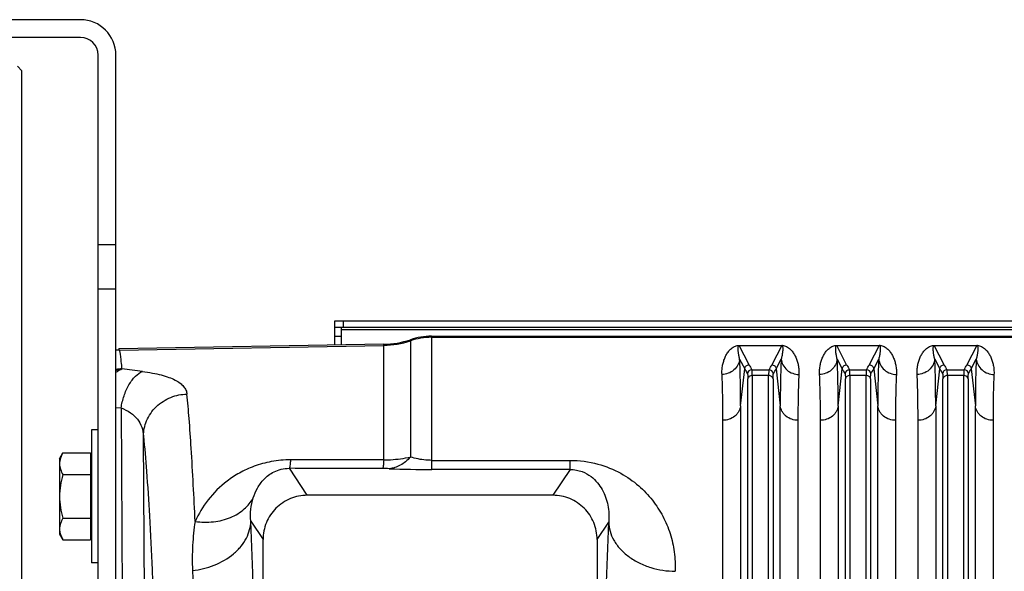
# Model space of a CAD drawing. Extents: x -3157 to 1181, y 8 to 2342.
# Tile 41 of 66: x -1986 to -1764, y 2217 to 2342. Entities that reach past the tile are written whole.
import ezdxf

# ---------------------------------------------------------------- set-up
doc = ezdxf.new("R2010")
doc.units = 0
doc.header["$LTSCALE"] = 65.395
doc.layers.get('0').update_dxf_attribs({"linetype": 'CONTINUOUS'})

msp = doc.modelspace()

# ---------------------------------------------------------------- linework, layer by layer
at = {"color": 7, "linetype": 'CONTINUOUS'}
for p, q in [((-1972.21, 2341.5), (-2136.21, 2341.5)), ((-1972.21, 2337.5), (-2136.21, 2337.5)), ((-1968.21, 2201.5), (-1968.21, 2333.5)), ((-1964.21, 2266.06), (-1964.21, 2333.5)), ((-1985.41, 2330), (-1986.41, 2331)), ((-1985.41, 1808), (-1985.41, 2330)), ((-1968.21, 2280.83), (-1964.21, 2280.83)), ((-1914.86, 2272.09), (-1914.86, 2273.59)), ((-1679.86, 2272.09), (-1914.86, 2272.09)), ((-1913.36, 2268.14), (-1913.36, 2272.09)), ((-1964.21, 2261.93), (-1964.21, 2262.64))]:
    msp.add_line(p, q, dxfattribs=at)
at = {"color": 9, "linetype": 'CONTINUOUS'}
for p, q in [((-1968.21, 2290.83), (-1964.21, 2290.83)), ((-1912.86, 2272.09), (-1912.86, 2273.59)), ((-1913.36, 2270.09), (-1914.86, 2270.09)), ((-1679.86, 2271.55), (-1913.36, 2271.55)), ((-1893, 2270.12), (-1893, 2240.08)), ((-1893, 2269.88), (-1622.36, 2269.88)), ((-1963.42, 2267.02), (-1903.8, 2268.06)), ((-1903.8, 2242.23), (-1903.8, 2268.3)), ((-1897.78, 2269.34), (-1897.78, 2242.89)), ((-1821.41, 2263.68), (-1823.66, 2268.04)), ((-1814.06, 2268.04), (-1816.3, 2263.68)), ((-1799.41, 2263.68), (-1801.66, 2268.04)), ((-1792.06, 2268.04), (-1794.3, 2263.68)), ((-1777.41, 2263.68), (-1779.66, 2268.04)), ((-1770.06, 2268.04), (-1772.3, 2263.68)), ((-1823.54, 2264.98), (-1822.4, 2262.77)), ((-1815.31, 2262.77), (-1814.17, 2264.98)), ((-1801.54, 2264.98), (-1800.4, 2262.77)), ((-1793.31, 2262.77), (-1792.17, 2264.98)), ((-1779.54, 2264.98), (-1778.4, 2262.77)), ((-1771.31, 2262.77), (-1770.17, 2264.98)), ((-1823.33, 2254.43), (-1822.4, 2262.77)), ((-1815.31, 2262.77), (-1814.38, 2254.43)), ((-1801.33, 2254.43), (-1800.4, 2262.77)), ((-1793.31, 2262.77), (-1792.38, 2254.43)), ((-1779.33, 2254.43), (-1778.4, 2262.77)), ((-1771.31, 2262.77), (-1770.38, 2254.43)), ((-1821.7, 2135.21), (-1821.7, 2260.49)), ((-1820.79, 2262.58), (-1816.92, 2262.58)), ((-1820.7, 2261.27), (-1820.7, 2135.48)), ((-1817.01, 2261.27), (-1820.7, 2261.27)), ((-1817.01, 2135.48), (-1817.01, 2261.27)), ((-1816.02, 2260.49), (-1816.02, 2135.21)), ((-1799.7, 2135.21), (-1799.7, 2260.49)), ((-1798.79, 2262.58), (-1794.92, 2262.58)), ((-1798.7, 2261.27), (-1798.7, 2135.48)), ((-1795.01, 2261.27), (-1798.7, 2261.27)), ((-1795.01, 2135.48), (-1795.01, 2261.27)), ((-1794.02, 2260.49), (-1794.02, 2135.21)), ((-1777.7, 2135.21), (-1777.7, 2260.49)), ((-1776.79, 2262.58), (-1772.92, 2262.58)), ((-1776.7, 2261.27), (-1776.7, 2135.48)), ((-1773.01, 2261.27), (-1776.7, 2261.27)), ((-1773.01, 2135.48), (-1773.01, 2261.27)), ((-1772.02, 2260.49), (-1772.02, 2135.21)), ((-1964.21, 2254.09), (-1963.04, 2253.95)), ((-1963.04, 2253.95), (-1962.64, 2190.15)), ((-1823.33, 2254.43), (-1823.33, 2129.27)), ((-1814.38, 2129.27), (-1814.38, 2254.43)), ((-1801.33, 2254.43), (-1801.33, 2129.27)), ((-1792.38, 2129.27), (-1792.38, 2254.43)), ((-1779.33, 2254.43), (-1779.33, 2129.27)), ((-1770.38, 2129.27), (-1770.38, 2254.43)), ((-1957.67, 2195.79), (-1958, 2247.61)), ((-1893, 2242.14), (-1861.79, 2242.14)), ((-1861.79, 2240.08), (-1861.79, 2242.14)), ((-1921.04, 2234.26), (-1925.09, 2240.34)), ((-1861.79, 2240.08), (-1893, 2240.08)), ((-1861.79, 2240.08), (-1865.67, 2234.26)), ((-1933.79, 2228.4), (-1931.03, 2224.27)), ((-1855.68, 2224.27), (-1853.08, 2228.17))]:
    msp.add_line(p, q, dxfattribs=at)
at = {"color": 3, "linetype": 'CONTINUOUS'}
for p, q in [((-1914.86, 2273.59), (-1679.86, 2273.59)), ((-1914.86, 2268.11), (-1914.86, 2272.09))]:
    msp.add_line(p, q, dxfattribs=at)
at = {"color": 6, "linetype": 'CONTINUOUS'}
for p, q in [((-1893, 2270.12), (-1622.36, 2270.12)), ((-1903.8, 2268.3), (-1963.54, 2267.26)), ((-1964.21, 2262.64), (-1964.21, 2266.06)), ((-1964.21, 1876.07), (-1964.21, 2261.93)), ((-1969.71, 2249), (-1969.71, 2219)), ((-1968.21, 2249), (-1969.71, 2249)), ((-1976.91, 2242.5), (-1976.15, 2243.82)), ((-1976.15, 2243.82), (-1969.91, 2243.82)), ((-1976.91, 2242.5), (-1976.91, 2225.5)), ((-1903.8, 2242.22), (-1924.83, 2242.25)), ((-1976.15, 2238.91), (-1969.91, 2238.91)), ((-1865.67, 2234.26), (-1921.04, 2234.26)), ((-1976.15, 2229.09), (-1969.91, 2229.09)), ((-1976.91, 2225.5), (-1976.15, 2224.19)), ((-1976.15, 2224.19), (-1969.91, 2224.19)), ((-1931.03, 2163.57), (-1931.03, 2224.27)), ((-1855.68, 2224.27), (-1855.68, 2163.57)), ((-1968.21, 2219), (-1969.71, 2219))]:
    msp.add_line(p, q, dxfattribs=at)
at = {"color": 2, "linetype": 'CONTINUOUS'}
for p, q in [((-1963.42, 2267.02), (-1963.54, 2267.26)), ((-1823.66, 2268.06), (-1823.66, 2268.04)), ((-1823.66, 2268.04), (-1814.06, 2268.04)), ((-1814.06, 2268.04), (-1814.06, 2268.06)), ((-1801.66, 2268.06), (-1801.66, 2268.04)), ((-1801.66, 2268.04), (-1792.06, 2268.04)), ((-1792.06, 2268.04), (-1792.06, 2268.06)), ((-1779.66, 2268.06), (-1779.66, 2268.04)), ((-1779.66, 2268.04), (-1770.06, 2268.04)), ((-1770.06, 2268.04), (-1770.06, 2268.06)), ((-1827.31, 2128.21), (-1827.31, 2251.17)), ((-1810.4, 2251.17), (-1810.4, 2128.21)), ((-1805.31, 2128.21), (-1805.31, 2251.17)), ((-1788.4, 2251.17), (-1788.4, 2128.21)), ((-1783.31, 2128.21), (-1783.31, 2251.17)), ((-1766.4, 2251.17), (-1766.4, 2128.21)), ((-1969.91, 2243.82), (-1969.91, 2224.19))]:
    msp.add_line(p, q, dxfattribs=at)
at = {"color": 7, "linetype": 'CONTINUOUS'}
for radius in [8, 4]:
    msp.add_arc((-1972.21, 2333.5), radius, 0, 90, dxfattribs=at)
at = {"color": 6, "linetype": 'CONTINUOUS'}
for centre, radius, start, end in [((-1893, 2255.13), 14.99, 90.0002, 108.578), ((-1904.15, 2288.29), 19.99, 271.0008, 288.578)]:
    msp.add_arc(centre, radius, start, end, dxfattribs=at)
at = {"color": 9, "linetype": 'CONTINUOUS'}
for centre, radius, start, end in [((-1893, 2254.87), 15.01, 89.9998, 108.5562), ((-1904.15, 2288.07), 20.01, 270.9992, 288.5562), ((-2015.87, 1816.22), 449.68, 82.6339, 83.2276), ((-1804.65, 2272.36), 18.87, 207.3924, 211.2374), ((-1832.7, 2272.16), 18.46, 328.7192, 332.6505), ((-1832.23, 2271.52), 19.04, 328.8447, 332.6625), ((-1782.65, 2272.36), 18.87, 207.3924, 211.2375), ((-1810.7, 2272.16), 18.46, 328.7191, 332.6505), ((-1810.23, 2271.52), 19.04, 328.8447, 332.6625), ((-1760.65, 2272.36), 18.87, 207.3924, 211.2375), ((-1788.7, 2272.16), 18.46, 328.7192, 332.6505), ((-1788.23, 2271.52), 19.04, 328.8447, 332.6625), ((-1961.89, 2252.45), 10.23, 102.8393, 103.1082), ((-1961.88, 2252.44), 10.24, 97.6072, 102.838), ((-1820.79, 2261.57), 1, 90.1631, 174.6337), ((-1816.93, 2261.57), 1, 5.2778, 89.8361), ((-1798.79, 2261.57), 1, 90.1631, 174.6337), ((-1794.93, 2261.57), 1, 5.2778, 89.8361), ((-1776.79, 2261.57), 1, 90.1631, 174.6337), ((-1772.93, 2261.57), 1, 5.2778, 89.8361), ((-1904.14, 2198.79), 41.5, 87.8082, 89.8862), ((-1893.06, 2491.34), 251.26, 267.8355, 270.0143)]:
    msp.add_arc(centre, radius, start, end, dxfattribs=at)
at = {"color": 2, "linetype": 'CONTINUOUS'}
for centre, radius, start, end in [((-1814.06, 2265.31), 2.75, 88.0774, 89.9175), ((-1814.05, 2265.66), 2.4, 85.6801, 88.0135), ((-1792.06, 2265.31), 2.75, 88.0774, 89.9175), ((-1792.05, 2265.66), 2.4, 85.6801, 88.0135), ((-1770.06, 2265.31), 2.75, 88.0774, 89.9175), ((-1770.05, 2265.66), 2.4, 85.6801, 88.0135), ((-1963.23, 2257.01), 10.01, 91.0352, 95.576), ((-1962.63, 2252.52), 10.24, 91.1867, 98.8594)]:
    msp.add_arc(centre, radius, start, end, dxfattribs=at)
for points, knots in [([(-1827.52, 2261.51), (-1827.55, 2261.87), (-1827.53, 2262.58), (-1827.4, 2263.59), (-1827.17, 2264.53), (-1826.84, 2265.4), (-1826.42, 2266.19), (-1825.98, 2266.8), (-1825.57, 2267.23), (-1825.19, 2267.55), (-1824.63, 2267.9), (-1824.14, 2268.03), (-1823.84, 2268.06)], [0, 0, 0, 0, 0.132574, 0.25725, 0.375408, 0.488295, 0.597425, 0.705408, 0.760785, 0.81945, 0.887088, 1, 1, 1, 1]), ([(-1823.84, 2268.06), (-1823.82, 2268.06), (-1823.76, 2268.06), (-1823.7, 2268.06), (-1823.66, 2268.06)], [0, 0, 0, 0, 0.23714, 1, 1, 1, 1]), ([(-1813.87, 2268.06), (-1813.57, 2268.03), (-1813.08, 2267.9), (-1812.53, 2267.55), (-1812.15, 2267.23), (-1811.73, 2266.8), (-1811.3, 2266.19), (-1810.88, 2265.4), (-1810.55, 2264.53), (-1810.31, 2263.59), (-1810.18, 2262.58), (-1810.17, 2261.87), (-1810.19, 2261.51)], [0, 0, 0, 0, 0.112577, 0.180203, 0.23888, 0.294277, 0.402305, 0.511484, 0.624423, 0.742636, 0.867368, 1, 1, 1, 1]), ([(-1805.52, 2261.51), (-1805.55, 2261.87), (-1805.53, 2262.58), (-1805.4, 2263.59), (-1805.17, 2264.53), (-1804.84, 2265.4), (-1804.42, 2266.19), (-1803.98, 2266.8), (-1803.57, 2267.23), (-1803.19, 2267.55), (-1802.63, 2267.9), (-1802.14, 2268.03), (-1801.84, 2268.06)], [0, 0, 0, 0, 0.132574, 0.25725, 0.375408, 0.488295, 0.597425, 0.705408, 0.760785, 0.81945, 0.887088, 1, 1, 1, 1]), ([(-1801.84, 2268.06), (-1801.82, 2268.06), (-1801.76, 2268.06), (-1801.7, 2268.06), (-1801.66, 2268.06)], [0, 0, 0, 0, 0.23714, 1, 1, 1, 1]), ([(-1791.87, 2268.06), (-1791.57, 2268.03), (-1791.08, 2267.9), (-1790.53, 2267.55), (-1790.15, 2267.23), (-1789.73, 2266.8), (-1789.3, 2266.19), (-1788.88, 2265.4), (-1788.55, 2264.53), (-1788.31, 2263.59), (-1788.18, 2262.58), (-1788.17, 2261.87), (-1788.19, 2261.51)], [0, 0, 0, 0, 0.112577, 0.180203, 0.23888, 0.294277, 0.402305, 0.511484, 0.624423, 0.742636, 0.867368, 1, 1, 1, 1]), ([(-1783.52, 2261.51), (-1783.55, 2261.87), (-1783.53, 2262.58), (-1783.4, 2263.59), (-1783.17, 2264.53), (-1782.84, 2265.4), (-1782.42, 2266.19), (-1781.98, 2266.8), (-1781.57, 2267.23), (-1781.19, 2267.55), (-1780.63, 2267.9), (-1780.14, 2268.03), (-1779.84, 2268.06)], [0, 0, 0, 0, 0.132574, 0.25725, 0.375408, 0.488295, 0.597425, 0.705408, 0.760785, 0.81945, 0.887088, 1, 1, 1, 1]), ([(-1779.84, 2268.06), (-1779.82, 2268.06), (-1779.76, 2268.06), (-1779.7, 2268.06), (-1779.66, 2268.06)], [0, 0, 0, 0, 0.23714, 1, 1, 1, 1]), ([(-1769.87, 2268.06), (-1769.57, 2268.03), (-1769.08, 2267.9), (-1768.53, 2267.55), (-1768.15, 2267.23), (-1767.73, 2266.8), (-1767.3, 2266.19), (-1766.88, 2265.4), (-1766.55, 2264.53), (-1766.31, 2263.59), (-1766.18, 2262.58), (-1766.17, 2261.87), (-1766.19, 2261.51)], [0, 0, 0, 0, 0.112577, 0.180203, 0.23888, 0.294277, 0.402305, 0.511484, 0.624423, 0.742636, 0.867368, 1, 1, 1, 1]), ([(-1964.21, 2261.93), (-1964.1, 2262.02), (-1963.68, 2262.36), (-1963.21, 2262.63), (-1962.84, 2262.76)], [0, 0, 0, 0, 0.26797, 1, 1, 1, 1]), ([(-1827.31, 2251.17), (-1827.31, 2253.06), (-1827.34, 2256.51), (-1827.44, 2259.95), (-1827.52, 2261.51)], [0, 0, 0, 0, 0.547352, 1, 1, 1, 1]), ([(-1810.19, 2261.51), (-1810.27, 2259.95), (-1810.38, 2256.51), (-1810.4, 2253.06), (-1810.4, 2251.17)], [0, 0, 0, 0, 0.452646, 1, 1, 1, 1]), ([(-1805.31, 2251.17), (-1805.31, 2253.06), (-1805.34, 2256.51), (-1805.44, 2259.95), (-1805.52, 2261.51)], [0, 0, 0, 0, 0.547352, 1, 1, 1, 1]), ([(-1788.19, 2261.51), (-1788.27, 2259.95), (-1788.38, 2256.51), (-1788.4, 2253.06), (-1788.4, 2251.17)], [0, 0, 0, 0, 0.452646, 1, 1, 1, 1]), ([(-1783.31, 2251.17), (-1783.31, 2253.06), (-1783.34, 2256.51), (-1783.44, 2259.95), (-1783.52, 2261.51)], [0, 0, 0, 0, 0.547352, 1, 1, 1, 1]), ([(-1766.19, 2261.51), (-1766.27, 2259.95), (-1766.38, 2256.51), (-1766.4, 2253.06), (-1766.4, 2251.17)], [0, 0, 0, 0, 0.452646, 1, 1, 1, 1])]:
    msp.add_open_spline(points, degree=3, knots=knots, dxfattribs=at)
at = {"color": 9, "linetype": 'CONTINUOUS'}
for points, knots in [([(-1823.54, 2264.98), (-1823.62, 2265.25), (-1823.73, 2265.76), (-1823.83, 2266.4), (-1823.87, 2266.88), (-1823.89, 2267.22), (-1823.88, 2267.55), (-1823.86, 2267.77), (-1823.83, 2267.87)], [0, 0, 0, 0, 0.28108, 0.540216, 0.662177, 0.779236, 0.891543, 1, 1, 1, 1]), ([(-1823.83, 2267.87), (-1823.82, 2267.9), (-1823.8, 2267.95), (-1823.74, 2268.02), (-1823.69, 2268.04), (-1823.66, 2268.04)], [0, 0, 0, 0, 0.40244, 0.633458, 1, 1, 1, 1]), ([(-1813.89, 2267.87), (-1813.85, 2267.77), (-1813.83, 2267.55), (-1813.82, 2267.23), (-1813.84, 2266.88), (-1813.88, 2266.4), (-1813.98, 2265.76), (-1814.1, 2265.25), (-1814.17, 2264.98)], [0, 0, 0, 0, 0.10846, 0.220735, 0.33777, 0.459718, 0.718862, 1, 1, 1, 1]), ([(-1814.06, 2268.04), (-1814.03, 2268.04), (-1813.97, 2268.02), (-1813.92, 2267.95), (-1813.9, 2267.9), (-1813.89, 2267.87)], [0, 0, 0, 0, 0.367495, 0.59889, 1, 1, 1, 1]), ([(-1801.54, 2264.98), (-1801.62, 2265.25), (-1801.73, 2265.76), (-1801.83, 2266.4), (-1801.87, 2266.88), (-1801.89, 2267.22), (-1801.88, 2267.55), (-1801.86, 2267.77), (-1801.83, 2267.87)], [0, 0, 0, 0, 0.28108, 0.540216, 0.662177, 0.779236, 0.891543, 1, 1, 1, 1]), ([(-1801.83, 2267.87), (-1801.82, 2267.9), (-1801.8, 2267.95), (-1801.74, 2268.02), (-1801.69, 2268.04), (-1801.66, 2268.04)], [0, 0, 0, 0, 0.40244, 0.633458, 1, 1, 1, 1]), ([(-1791.89, 2267.87), (-1791.85, 2267.77), (-1791.83, 2267.55), (-1791.82, 2267.23), (-1791.84, 2266.88), (-1791.88, 2266.4), (-1791.98, 2265.76), (-1792.1, 2265.25), (-1792.17, 2264.98)], [0, 0, 0, 0, 0.10846, 0.220735, 0.33777, 0.459718, 0.718862, 1, 1, 1, 1]), ([(-1792.06, 2268.04), (-1792.03, 2268.04), (-1791.97, 2268.02), (-1791.92, 2267.95), (-1791.9, 2267.9), (-1791.89, 2267.87)], [0, 0, 0, 0, 0.367495, 0.59889, 1, 1, 1, 1]), ([(-1779.54, 2264.98), (-1779.62, 2265.25), (-1779.73, 2265.76), (-1779.83, 2266.4), (-1779.87, 2266.88), (-1779.89, 2267.22), (-1779.88, 2267.55), (-1779.86, 2267.77), (-1779.83, 2267.87)], [0, 0, 0, 0, 0.28108, 0.540216, 0.662177, 0.779236, 0.891543, 1, 1, 1, 1]), ([(-1779.83, 2267.87), (-1779.82, 2267.9), (-1779.8, 2267.95), (-1779.74, 2268.02), (-1779.69, 2268.04), (-1779.66, 2268.04)], [0, 0, 0, 0, 0.40244, 0.633458, 1, 1, 1, 1]), ([(-1769.89, 2267.87), (-1769.85, 2267.77), (-1769.83, 2267.55), (-1769.82, 2267.23), (-1769.84, 2266.88), (-1769.88, 2266.4), (-1769.98, 2265.76), (-1770.1, 2265.25), (-1770.17, 2264.98)], [0, 0, 0, 0, 0.10846, 0.220735, 0.33777, 0.459718, 0.718862, 1, 1, 1, 1]), ([(-1770.06, 2268.04), (-1770.03, 2268.04), (-1769.97, 2268.02), (-1769.92, 2267.95), (-1769.9, 2267.9), (-1769.89, 2267.87)], [0, 0, 0, 0, 0.367495, 0.59889, 1, 1, 1, 1]), ([(-1962.84, 2262.76), (-1962.88, 2263.3), (-1962.97, 2264.27), (-1963.09, 2265.4), (-1963.19, 2266.11), (-1963.26, 2266.5), (-1963.33, 2266.79), (-1963.39, 2266.96), (-1963.42, 2267.02)], [0, 0, 0, 0, 0.380919, 0.674475, 0.788422, 0.88052, 0.950911, 1, 1, 1, 1]), ([(-1823.54, 2264.98), (-1823.59, 2264.53), (-1823.87, 2263.6), (-1824.78, 2262.44), (-1826.08, 2261.69), (-1827.05, 2261.52), (-1827.52, 2261.51)], [0, 0, 0, 0, 0.236494, 0.493399, 0.754352, 1, 1, 1, 1]), ([(-1823.33, 2254.43), (-1823.33, 2256.36), (-1823.36, 2259.88), (-1823.46, 2263.39), (-1823.54, 2264.98)], [0, 0, 0, 0, 0.547382, 1, 1, 1, 1]), ([(-1814.17, 2264.98), (-1814.25, 2263.39), (-1814.36, 2259.88), (-1814.38, 2256.36), (-1814.38, 2254.43)], [0, 0, 0, 0, 0.45262, 1, 1, 1, 1]), ([(-1814.17, 2264.98), (-1814.12, 2264.53), (-1813.85, 2263.6), (-1812.93, 2262.44), (-1811.64, 2261.69), (-1810.66, 2261.52), (-1810.19, 2261.51)], [0, 0, 0, 0, 0.236494, 0.493398, 0.754352, 1, 1, 1, 1]), ([(-1801.54, 2264.98), (-1801.59, 2264.53), (-1801.87, 2263.6), (-1802.78, 2262.44), (-1804.08, 2261.69), (-1805.05, 2261.52), (-1805.52, 2261.51)], [0, 0, 0, 0, 0.236494, 0.493399, 0.754352, 1, 1, 1, 1]), ([(-1801.33, 2254.43), (-1801.33, 2256.36), (-1801.36, 2259.88), (-1801.46, 2263.39), (-1801.54, 2264.98)], [0, 0, 0, 0, 0.547382, 1, 1, 1, 1]), ([(-1792.17, 2264.98), (-1792.25, 2263.39), (-1792.36, 2259.88), (-1792.38, 2256.36), (-1792.38, 2254.43)], [0, 0, 0, 0, 0.45262, 1, 1, 1, 1]), ([(-1792.17, 2264.98), (-1792.12, 2264.53), (-1791.85, 2263.6), (-1790.93, 2262.44), (-1789.64, 2261.69), (-1788.66, 2261.52), (-1788.19, 2261.51)], [0, 0, 0, 0, 0.236494, 0.493398, 0.754352, 1, 1, 1, 1]), ([(-1779.54, 2264.98), (-1779.59, 2264.53), (-1779.87, 2263.6), (-1780.78, 2262.44), (-1782.08, 2261.69), (-1783.05, 2261.52), (-1783.52, 2261.51)], [0, 0, 0, 0, 0.236494, 0.493399, 0.754352, 1, 1, 1, 1]), ([(-1779.33, 2254.43), (-1779.33, 2256.36), (-1779.36, 2259.88), (-1779.46, 2263.39), (-1779.54, 2264.98)], [0, 0, 0, 0, 0.547382, 1, 1, 1, 1]), ([(-1770.17, 2264.98), (-1770.25, 2263.39), (-1770.36, 2259.88), (-1770.38, 2256.36), (-1770.38, 2254.43)], [0, 0, 0, 0, 0.45262, 1, 1, 1, 1]), ([(-1770.17, 2264.98), (-1770.12, 2264.53), (-1769.85, 2263.6), (-1768.93, 2262.44), (-1767.64, 2261.69), (-1766.66, 2261.52), (-1766.19, 2261.51)], [0, 0, 0, 0, 0.236494, 0.493398, 0.754352, 1, 1, 1, 1]), ([(-1822.4, 2262.77), (-1822.39, 2262.9), (-1822.32, 2263.14), (-1822.1, 2263.44), (-1821.78, 2263.63), (-1821.53, 2263.68), (-1821.41, 2263.68)], [0, 0, 0, 0, 0.249735, 0.499731, 0.749888, 1, 1, 1, 1]), ([(-1822.4, 2262.77), (-1822.36, 2262.68), (-1822.16, 2262.31), (-1821.95, 2261.94), (-1821.78, 2261.67)], [0, 0, 0, 0, 0.246482, 1, 1, 1, 1]), ([(-1816.3, 2263.68), (-1816.18, 2263.68), (-1815.94, 2263.63), (-1815.62, 2263.44), (-1815.39, 2263.14), (-1815.32, 2262.9), (-1815.31, 2262.77)], [0, 0, 0, 0, 0.250084, 0.50022, 0.750237, 1, 1, 1, 1]), ([(-1800.4, 2262.77), (-1800.39, 2262.9), (-1800.32, 2263.14), (-1800.1, 2263.44), (-1799.78, 2263.63), (-1799.53, 2263.68), (-1799.41, 2263.68)], [0, 0, 0, 0, 0.249735, 0.499731, 0.749888, 1, 1, 1, 1]), ([(-1800.4, 2262.77), (-1800.36, 2262.68), (-1800.16, 2262.31), (-1799.95, 2261.94), (-1799.78, 2261.67)], [0, 0, 0, 0, 0.246481, 1, 1, 1, 1]), ([(-1794.3, 2263.68), (-1794.18, 2263.68), (-1793.94, 2263.63), (-1793.62, 2263.44), (-1793.39, 2263.14), (-1793.32, 2262.9), (-1793.31, 2262.77)], [0, 0, 0, 0, 0.250084, 0.50022, 0.750237, 1, 1, 1, 1]), ([(-1778.4, 2262.77), (-1778.39, 2262.9), (-1778.32, 2263.14), (-1778.1, 2263.44), (-1777.78, 2263.63), (-1777.53, 2263.68), (-1777.41, 2263.68)], [0, 0, 0, 0, 0.249735, 0.499731, 0.749888, 1, 1, 1, 1]), ([(-1778.4, 2262.77), (-1778.36, 2262.68), (-1778.16, 2262.31), (-1777.95, 2261.94), (-1777.78, 2261.67)], [0, 0, 0, 0, 0.246481, 1, 1, 1, 1]), ([(-1772.3, 2263.68), (-1772.18, 2263.68), (-1771.94, 2263.63), (-1771.62, 2263.44), (-1771.39, 2263.14), (-1771.32, 2262.9), (-1771.31, 2262.77)], [0, 0, 0, 0, 0.250084, 0.50022, 0.750237, 1, 1, 1, 1]), ([(-1963.04, 2253.95), (-1962.89, 2254.86), (-1962.56, 2256.23), (-1961.9, 2257.96), (-1961.3, 2259.17), (-1960.61, 2260.23), (-1959.67, 2261.33), (-1958.82, 2261.96), (-1958.22, 2262.19)], [0, 0, 0, 0, 0.281815, 0.42376, 0.560892, 0.689334, 0.806223, 1, 1, 1, 1]), ([(-1958.22, 2262.19), (-1957.46, 2262.09), (-1956.04, 2261.87), (-1954.04, 2261.43), (-1952.33, 2260.91), (-1950.9, 2260.3), (-1949.77, 2259.62), (-1948.93, 2258.85), (-1948.37, 2258.01), (-1948.21, 2257.39), (-1948.18, 2257.09)], [0, 0, 0, 0, 0.191043, 0.361907, 0.511594, 0.64037, 0.749788, 0.84282, 0.924131, 1, 1, 1, 1]), ([(-1821.78, 2261.67), (-1821.78, 2261.65), (-1821.76, 2261.61), (-1821.74, 2261.49), (-1821.71, 2261.26), (-1821.7, 2260.91), (-1821.7, 2260.64), (-1821.7, 2260.49)], [0, 0, 0, 0, 0.045414, 0.113203, 0.317978, 0.614707, 1, 1, 1, 1]), ([(-1820.7, 2261.27), (-1820.94, 2261.27), (-1821.31, 2261.16), (-1821.61, 2260.81), (-1821.69, 2260.59), (-1821.7, 2260.49)], [0, 0, 0, 0, 0.518957, 0.77319, 1, 1, 1, 1]), ([(-1820.7, 2261.27), (-1820.7, 2261.44), (-1820.7, 2261.74), (-1820.72, 2262.13), (-1820.74, 2262.38), (-1820.77, 2262.51), (-1820.78, 2262.56), (-1820.79, 2262.58)], [0, 0, 0, 0, 0.385872, 0.682819, 0.887644, 0.955181, 1, 1, 1, 1]), ([(-1816.92, 2262.58), (-1816.93, 2262.56), (-1816.95, 2262.51), (-1816.97, 2262.38), (-1816.99, 2262.13), (-1817.01, 2261.74), (-1817.01, 2261.44), (-1817.01, 2261.27)], [0, 0, 0, 0, 0.044819, 0.112356, 0.31718, 0.614128, 1, 1, 1, 1]), ([(-1816.02, 2260.49), (-1816.03, 2260.59), (-1816.1, 2260.81), (-1816.41, 2261.16), (-1816.78, 2261.27), (-1817.01, 2261.27)], [0, 0, 0, 0, 0.22681, 0.481043, 1, 1, 1, 1]), ([(-1816.02, 2260.49), (-1816.02, 2260.64), (-1816.01, 2260.91), (-1816, 2261.26), (-1815.98, 2261.49), (-1815.95, 2261.61), (-1815.94, 2261.65), (-1815.93, 2261.67)], [0, 0, 0, 0, 0.385243, 0.681945, 0.886748, 0.954562, 1, 1, 1, 1]), ([(-1799.78, 2261.67), (-1799.78, 2261.65), (-1799.76, 2261.61), (-1799.74, 2261.49), (-1799.71, 2261.26), (-1799.7, 2260.91), (-1799.7, 2260.64), (-1799.7, 2260.49)], [0, 0, 0, 0, 0.045414, 0.113203, 0.317978, 0.614707, 1, 1, 1, 1]), ([(-1798.7, 2261.27), (-1798.94, 2261.27), (-1799.31, 2261.16), (-1799.61, 2260.81), (-1799.69, 2260.59), (-1799.7, 2260.49)], [0, 0, 0, 0, 0.518957, 0.77319, 1, 1, 1, 1]), ([(-1798.7, 2261.27), (-1798.7, 2261.44), (-1798.7, 2261.74), (-1798.72, 2262.13), (-1798.74, 2262.38), (-1798.77, 2262.51), (-1798.78, 2262.56), (-1798.79, 2262.58)], [0, 0, 0, 0, 0.385872, 0.682819, 0.887644, 0.955181, 1, 1, 1, 1]), ([(-1794.92, 2262.58), (-1794.93, 2262.56), (-1794.95, 2262.51), (-1794.97, 2262.38), (-1794.99, 2262.13), (-1795.01, 2261.74), (-1795.01, 2261.44), (-1795.01, 2261.27)], [0, 0, 0, 0, 0.044819, 0.112356, 0.31718, 0.614128, 1, 1, 1, 1]), ([(-1794.02, 2260.49), (-1794.03, 2260.59), (-1794.1, 2260.81), (-1794.41, 2261.16), (-1794.78, 2261.27), (-1795.01, 2261.27)], [0, 0, 0, 0, 0.22681, 0.481043, 1, 1, 1, 1]), ([(-1794.02, 2260.49), (-1794.02, 2260.64), (-1794.01, 2260.91), (-1794, 2261.26), (-1793.98, 2261.49), (-1793.95, 2261.61), (-1793.94, 2261.65), (-1793.93, 2261.67)], [0, 0, 0, 0, 0.385243, 0.681945, 0.886748, 0.954562, 1, 1, 1, 1]), ([(-1777.78, 2261.67), (-1777.78, 2261.65), (-1777.76, 2261.61), (-1777.74, 2261.49), (-1777.71, 2261.26), (-1777.7, 2260.91), (-1777.7, 2260.64), (-1777.7, 2260.49)], [0, 0, 0, 0, 0.045414, 0.113203, 0.317978, 0.614707, 1, 1, 1, 1]), ([(-1776.7, 2261.27), (-1776.94, 2261.27), (-1777.31, 2261.16), (-1777.61, 2260.81), (-1777.69, 2260.59), (-1777.7, 2260.49)], [0, 0, 0, 0, 0.518957, 0.77319, 1, 1, 1, 1]), ([(-1776.7, 2261.27), (-1776.7, 2261.44), (-1776.7, 2261.74), (-1776.72, 2262.13), (-1776.74, 2262.38), (-1776.77, 2262.51), (-1776.78, 2262.56), (-1776.79, 2262.58)], [0, 0, 0, 0, 0.385872, 0.682819, 0.887644, 0.955181, 1, 1, 1, 1]), ([(-1772.92, 2262.58), (-1772.93, 2262.56), (-1772.95, 2262.51), (-1772.97, 2262.38), (-1772.99, 2262.13), (-1773.01, 2261.74), (-1773.01, 2261.44), (-1773.01, 2261.27)], [0, 0, 0, 0, 0.044819, 0.112356, 0.31718, 0.614128, 1, 1, 1, 1]), ([(-1772.02, 2260.49), (-1772.03, 2260.59), (-1772.1, 2260.81), (-1772.41, 2261.16), (-1772.78, 2261.27), (-1773.01, 2261.27)], [0, 0, 0, 0, 0.22681, 0.481043, 1, 1, 1, 1]), ([(-1772.02, 2260.49), (-1772.02, 2260.64), (-1772.01, 2260.91), (-1772, 2261.26), (-1771.98, 2261.49), (-1771.95, 2261.61), (-1771.94, 2261.65), (-1771.93, 2261.67)], [0, 0, 0, 0, 0.385243, 0.681945, 0.886748, 0.954562, 1, 1, 1, 1]), ([(-1958, 2247.61), (-1957.99, 2248.18), (-1957.87, 2249.35), (-1957.33, 2251.09), (-1956.41, 2252.77), (-1954.72, 2254.77), (-1951.96, 2256.54), (-1949.41, 2257.05), (-1948.18, 2257.09)], [0, 0, 0, 0, 0.113782, 0.234818, 0.361804, 0.492756, 0.754666, 1, 1, 1, 1]), ([(-1946.35, 2228.36), (-1946.6, 2233.87), (-1946.99, 2241.61), (-1947.65, 2251.18), (-1948, 2255.24), (-1948.18, 2257.09)], [0, 0, 0, 0, 0.575164, 0.807094, 1, 1, 1, 1]), ([(-1963.04, 2253.95), (-1962.29, 2253.68), (-1960.91, 2253.02), (-1959.27, 2251.52), (-1958.27, 2249.66), (-1958.03, 2248.29), (-1958, 2247.61)], [0, 0, 0, 0, 0.27667, 0.525402, 0.760904, 1, 1, 1, 1]), ([(-1823.33, 2254.43), (-1823.38, 2254), (-1823.58, 2253.35), (-1824.1, 2252.6), (-1824.79, 2251.91), (-1825.87, 2251.32), (-1826.84, 2251.17), (-1827.31, 2251.17)], [0, 0, 0, 0, 0.230192, 0.355574, 0.485473, 0.74884, 1, 1, 1, 1]), ([(-1810.4, 2251.17), (-1810.87, 2251.17), (-1811.84, 2251.32), (-1812.93, 2251.91), (-1813.62, 2252.6), (-1814.13, 2253.35), (-1814.34, 2254), (-1814.38, 2254.43)], [0, 0, 0, 0, 0.25116, 0.514527, 0.644426, 0.769808, 1, 1, 1, 1]), ([(-1801.33, 2254.43), (-1801.38, 2254), (-1801.58, 2253.35), (-1802.1, 2252.6), (-1802.79, 2251.91), (-1803.87, 2251.32), (-1804.84, 2251.17), (-1805.31, 2251.17)], [0, 0, 0, 0, 0.230192, 0.355574, 0.485473, 0.74884, 1, 1, 1, 1]), ([(-1788.4, 2251.17), (-1788.87, 2251.17), (-1789.84, 2251.32), (-1790.93, 2251.91), (-1791.62, 2252.6), (-1792.13, 2253.35), (-1792.34, 2254), (-1792.38, 2254.43)], [0, 0, 0, 0, 0.25116, 0.514527, 0.644426, 0.769808, 1, 1, 1, 1]), ([(-1779.33, 2254.43), (-1779.38, 2254), (-1779.58, 2253.35), (-1780.1, 2252.6), (-1780.79, 2251.91), (-1781.87, 2251.32), (-1782.84, 2251.17), (-1783.31, 2251.17)], [0, 0, 0, 0, 0.230192, 0.355574, 0.485473, 0.74884, 1, 1, 1, 1]), ([(-1766.4, 2251.17), (-1766.87, 2251.17), (-1767.84, 2251.32), (-1768.93, 2251.91), (-1769.62, 2252.6), (-1770.13, 2253.35), (-1770.34, 2254), (-1770.38, 2254.43)], [0, 0, 0, 0, 0.25116, 0.514527, 0.644426, 0.769808, 1, 1, 1, 1]), ([(-1958, 2247.61), (-1957.73, 2244.98), (-1957.23, 2238.98), (-1956.59, 2228.94), (-1955.99, 2216.84), (-1955.44, 2202.86), (-1954.95, 2187.15), (-1954.36, 2163.39), (-1954.05, 2144.88), (-1953.89, 2132.14)], [0, 0, 0, 0, 0.06863, 0.156102, 0.261322, 0.382961, 0.519471, 0.669112, 1, 1, 1, 1]), ([(-1903.8, 2242.23), (-1903.29, 2242.24), (-1901.27, 2242.31), (-1899.25, 2242.58), (-1897.78, 2242.89)], [0, 0, 0, 0, 0.253494, 1, 1, 1, 1]), ([(-1897.78, 2242.89), (-1898.12, 2242.51), (-1898.83, 2241.82), (-1900.02, 2241), (-1901.27, 2240.46), (-1902.13, 2240.29), (-1902.55, 2240.26)], [0, 0, 0, 0, 0.274436, 0.531717, 0.772373, 1, 1, 1, 1]), ([(-1893, 2242.14), (-1893.44, 2242.14), (-1895.05, 2242.21), (-1896.66, 2242.53), (-1897.78, 2242.89)], [0, 0, 0, 0, 0.268739, 1, 1, 1, 1]), ([(-1924.83, 2242.25), (-1926.28, 2242.25), (-1929.08, 2242), (-1932.97, 2240.94), (-1936.31, 2239.4), (-1939.95, 2237.02), (-1943.54, 2233.45), (-1945.58, 2230.07), (-1946.35, 2228.36)], [0, 0, 0, 0, 0.160721, 0.310069, 0.444707, 0.567523, 0.790756, 1, 1, 1, 1]), ([(-1924.83, 2242.25), (-1924.85, 2241.99), (-1924.88, 2241.54), (-1924.94, 2241.01), (-1924.99, 2240.7), (-1925.02, 2240.53), (-1925.05, 2240.42), (-1925.08, 2240.36), (-1925.09, 2240.34)], [0, 0, 0, 0, 0.403038, 0.703592, 0.814817, 0.900579, 0.961818, 1, 1, 1, 1]), ([(-1903.8, 2242.23), (-1903.82, 2241.97), (-1903.85, 2241.52), (-1903.91, 2240.99), (-1903.95, 2240.67), (-1903.99, 2240.5), (-1904.02, 2240.38), (-1904.04, 2240.31), (-1904.06, 2240.29)], [0, 0, 0, 0, 0.394193, 0.695275, 0.80866, 0.896964, 0.960467, 1, 1, 1, 1]), ([(-1861.79, 2242.14), (-1859.68, 2242.14), (-1855.68, 2241.62), (-1850.44, 2239.49), (-1846.31, 2236.61), (-1843.14, 2233.28), (-1840.77, 2229.6), (-1839.11, 2225.65), (-1838.17, 2221.46), (-1838.03, 2218.57), (-1838.09, 2217.12)], [0, 0, 0, 0, 0.16489, 0.309804, 0.437232, 0.554339, 0.666193, 0.776173, 0.886758, 1, 1, 1, 1]), ([(-1933.23, 2233.67), (-1932.99, 2234.44), (-1932.35, 2235.95), (-1931.11, 2237.65), (-1929.79, 2238.83), (-1928.51, 2239.62), (-1926.92, 2240.21), (-1925.72, 2240.34), (-1925.09, 2240.34)], [0, 0, 0, 0, 0.213553, 0.4339, 0.552653, 0.682957, 0.83173, 1, 1, 1, 1]), ([(-1861.79, 2240.08), (-1861.31, 2240.09), (-1860.38, 2240), (-1858.74, 2239.55), (-1857.08, 2238.62), (-1855.58, 2237.17), (-1854.15, 2235.05), (-1853.09, 2232.02), (-1852.97, 2229.46), (-1853.08, 2228.17)], [0, 0, 0, 0, 0.087389, 0.167783, 0.306332, 0.427812, 0.542031, 0.766033, 1, 1, 1, 1]), ([(-1946.35, 2228.36), (-1944.98, 2228.17), (-1942.24, 2228.11), (-1938.38, 2229.05), (-1935.24, 2230.94), (-1933.76, 2232.74), (-1933.23, 2233.67)], [0, 0, 0, 0, 0.277473, 0.543468, 0.785181, 1, 1, 1, 1]), ([(-1933.79, 2228.4), (-1933.87, 2229.3), (-1933.86, 2231.09), (-1933.5, 2232.84), (-1933.23, 2233.67)], [0, 0, 0, 0, 0.508124, 1, 1, 1, 1]), ([(-1946.35, 2228.36), (-1946.49, 2227.48), (-1946.72, 2225.69), (-1946.93, 2222.95), (-1947.02, 2220.15), (-1946.98, 2218.25), (-1946.95, 2217.3)], [0, 0, 0, 0, 0.240694, 0.487959, 0.741158, 1, 1, 1, 1]), ([(-1946.95, 2217.3), (-1945.27, 2217.48), (-1941.94, 2218.27), (-1938.25, 2220.37), (-1935.97, 2222.66), (-1934.74, 2224.52), (-1934, 2226.45), (-1933.8, 2227.77), (-1933.79, 2228.4)], [0, 0, 0, 0, 0.271447, 0.542706, 0.669982, 0.788598, 0.898303, 1, 1, 1, 1]), ([(-1932.01, 2161.11), (-1932.22, 2173.17), (-1932.68, 2195.6), (-1933.38, 2218.03), (-1933.79, 2228.4)], [0, 0, 0, 0, 0.537587, 1, 1, 1, 1]), ([(-1854.8, 2161.36), (-1854.6, 2173.29), (-1854.15, 2195.57), (-1853.47, 2217.84), (-1853.08, 2228.17)], [0, 0, 0, 0, 0.535694, 1, 1, 1, 1]), ([(-1853.08, 2228.17), (-1853.06, 2227.5), (-1852.84, 2226.1), (-1851.97, 2224.05), (-1850.53, 2222.09), (-1848.57, 2220.35), (-1846.2, 2218.93), (-1842.73, 2217.58), (-1839.93, 2217.15), (-1838.09, 2217.12)], [0, 0, 0, 0, 0.09861, 0.206501, 0.324899, 0.453441, 0.589697, 0.729523, 1, 1, 1, 1]), ([(-1946.95, 2217.3), (-1946.57, 2207.65), (-1945.92, 2186.78), (-1945.49, 2165.91), (-1945.3, 2154.69)], [0, 0, 0, 0, 0.462423, 1, 1, 1, 1])]:
    msp.add_open_spline(points, degree=3, knots=knots, dxfattribs=at)
at = {"color": 6, "linetype": 'CONTINUOUS'}
for points, knots in [([(-1976.15, 2243.82), (-1976.37, 2243.43), (-1976.75, 2242.65), (-1976.91, 2241.78), (-1976.91, 2241.36)], [0, 0, 0, 0, 0.514934, 1, 1, 1, 1]), ([(-1976.91, 2241.36), (-1976.91, 2240.94), (-1976.75, 2240.08), (-1976.37, 2239.29), (-1976.15, 2238.91)], [0, 0, 0, 0, 0.485066, 1, 1, 1, 1]), ([(-1976.15, 2238.91), (-1976.38, 2238.11), (-1976.76, 2236.49), (-1976.91, 2234.83), (-1976.91, 2234)], [0, 0, 0, 0, 0.500107, 1, 1, 1, 1]), ([(-1976.91, 2234), (-1976.91, 2233.17), (-1976.76, 2231.51), (-1976.38, 2229.89), (-1976.15, 2229.09)], [0, 0, 0, 0, 0.499893, 1, 1, 1, 1]), ([(-1921.04, 2234.26), (-1921.7, 2234.26), (-1923.01, 2234.13), (-1925.51, 2233.37), (-1928.29, 2231.52), (-1930.15, 2228.74), (-1930.9, 2226.23), (-1931.03, 2224.92), (-1931.03, 2224.27)], [0, 0, 0, 0, 0.125303, 0.250604, 0.499999, 0.749395, 0.874698, 1, 1, 1, 1]), ([(-1855.68, 2224.27), (-1855.68, 2224.92), (-1855.81, 2226.23), (-1856.57, 2228.74), (-1858.42, 2231.52), (-1861.2, 2233.37), (-1863.71, 2234.13), (-1865.02, 2234.26), (-1865.67, 2234.26)], [0, 0, 0, 0, 0.125302, 0.250605, 0.500002, 0.749396, 0.874697, 1, 1, 1, 1]), ([(-1976.15, 2229.09), (-1976.37, 2228.71), (-1976.75, 2227.93), (-1976.91, 2227.06), (-1976.91, 2226.64)], [0, 0, 0, 0, 0.514934, 1, 1, 1, 1]), ([(-1976.91, 2226.64), (-1976.91, 2226.54), (-1976.89, 2226.13), (-1976.8, 2225.72), (-1976.71, 2225.42)], [0, 0, 0, 0, 0.247416, 1, 1, 1, 1]), ([(-1976.71, 2225.42), (-1976.68, 2225.32), (-1976.52, 2224.89), (-1976.32, 2224.48), (-1976.15, 2224.19)], [0, 0, 0, 0, 0.243705, 1, 1, 1, 1])]:
    msp.add_open_spline(points, degree=3, knots=knots, dxfattribs=at)
at = {"color": 9, "linetype": 'CONTINUOUS'}
msp.add_open_spline([(-1904.06, 2240.29), (-1911.07, 2240.31), (-1918.08, 2240.32), (-1925.09, 2240.34)], degree=3, dxfattribs=at)

doc.saveas('drawing.dxf')
